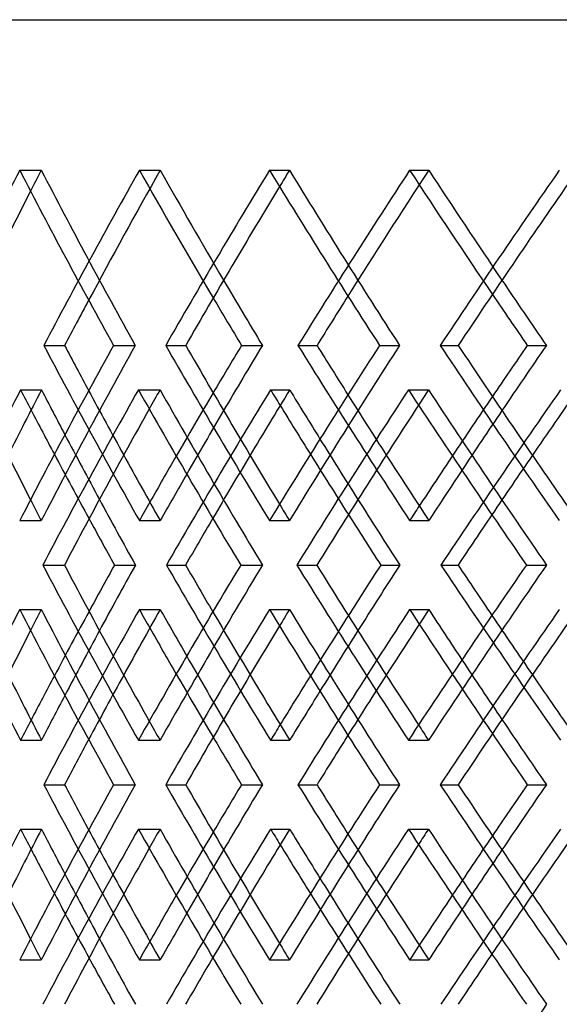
# Model space of a CAD drawing. Header units: millimetres. Extents: x -575 to 575, y -407 to 370.
# Tile 4 of 16: x -329 to -275, y -18 to 79. Entities that reach past the tile are written whole.
import ezdxf

# ---------------------------------------------------------------- set-up
doc = ezdxf.new("R2010")
doc.units = ezdxf.units.MM
doc.layers.add('HIDDEN', color=7, linetype='Continuous')
doc.layers.add('THICK', color=7, linetype='Continuous')

msp = doc.modelspace()

# ---------------------------------------------------------------- linework, layer by layer
at = {"layer": 'HIDDEN'}
for p, q in [((-328.624, 64.104), (-326.483, 64.104)), ((-316.775, 64.104), (-314.711, 64.104)), ((-303.892, 64.104), (-301.913, 64.104)), ((-290.019, 64.104), (-288.13, 64.104)), ((-326.237, 46.767), (-324.171, 46.767)), ((-319.336, 46.767), (-317.193, 46.767)), ((-301.076, 46.767), (-299.185, 46.767)), ((-292.995, 46.767), (-291.014, 46.767)), ((-328.534, 42.37), (-326.467, 42.37)), ((-316.873, 42.37), (-314.729, 42.37)), ((-303.786, 42.37), (-301.893, 42.37)), ((-290.133, 42.37), (-288.15, 42.37)), ((-328.624, 29.43), (-326.483, 29.43)), ((-316.775, 29.43), (-314.711, 29.43)), ((-303.892, 29.43), (-301.913, 29.43)), ((-290.019, 29.43), (-288.13, 29.43)), ((-314.097, 25.033), (-312.198, 25.033)), ((-306.741, 25.033), (-304.588, 25.033)), ((-286.918, 25.033), (-285.219, 25.033)), ((-278.455, 25.033), (-276.465, 25.033)), ((-328.624, 20.637), (-326.483, 20.637)), ((-316.775, 20.637), (-314.711, 20.637)), ((-303.892, 20.637), (-301.913, 20.637)), ((-290.019, 20.637), (-288.13, 20.637)), ((-328.534, 7.696), (-326.467, 7.696)), ((-316.873, 7.696), (-314.729, 7.696)), ((-303.786, 7.696), (-301.893, 7.696)), ((-290.133, 7.696), (-288.15, 7.696)), ((-326.237, 3.3), (-324.171, 3.3)), ((-319.336, 3.3), (-317.193, 3.3)), ((-301.076, 3.3), (-299.185, 3.3)), ((-292.995, 3.3), (-291.014, 3.3)), ((-328.534, -1.096), (-326.467, -1.096)), ((-316.873, -1.096), (-314.729, -1.096)), ((-303.786, -1.096), (-301.893, -1.096)), ((-290.133, -1.096), (-288.15, -1.096)), ((-328.624, -14.037), (-326.483, -14.037)), ((-316.775, -14.037), (-314.711, -14.037)), ((-303.892, -14.037), (-301.913, -14.037)), ((-290.019, -14.037), (-288.13, -14.037))]:
    msp.add_line(p, q, dxfattribs=at)
for centre, major_axis, ratio, start_param, end_param in [((0, 64.104), (331.972, 331.972), 0.564726, 2.084875, 2.090312), ((0, 64.104), (331.972, -331.972), 0.564726, -2.084875, -2.039385), ((0, 64.104), (339.401, 339.401), 0.527646, 2.056315, 2.101508), ((0, 64.104), (337.19, 337.19), 0.527646, 2.056315, 2.090071), ((0, 64.104), (339.401, -339.401), 0.527646, -2.056315, -2.023364), ((0, 64.104), (337.19, -337.19), 0.527646, -2.056315, -2.027755), ((0, 64.104), (342.133, 342.133), 0.491667, 2.027755, 2.032007), ((0, 64.104), (342.133, -342.133), 0.491667, -2.027755, -1.982266), ((0, 64.104), (349.071, 349.071), 0.456685, 1.999195, 2.044388), ((0, 64.104), (346.797, 346.797), 0.456685, 1.999195, 2.031859), ((0, 64.104), (349.071, -349.071), 0.456685, -1.999195, -1.967179), ((0, 64.104), (346.797, -346.797), 0.456685, -1.999195, -1.970635), ((0, 29.43), (331.972, 331.972), 0.564726, 2.039385, 2.084875), ((0, 29.43), (339.401, -339.401), 0.527646, -2.101508, -2.056315), ((0, 29.43), (342.133, 342.133), 0.491667, 1.982266, 2.027755), ((0, 29.43), (349.071, -349.071), 0.456685, -2.044388, -1.999195), ((0, 64.104), (339.401, 339.401), 0.527646, 2.11298, 2.158304), ((0, 20.637), (339.401, -339.401), 0.527646, -2.11298, -2.107767), ((0, 29.43), (337.19, -337.19), 0.527646, -2.090071, -2.073339), ((0, 20.637), (331.972, 331.972), 0.564726, 2.027839, 2.032822), ((0, 64.104), (331.972, -331.972), 0.564726, -2.027839, -1.982215), ((0, 64.104), (349.071, 349.071), 0.456685, 2.05586, 2.101184), ((0, 29.43), (339.401, 339.401), 0.527646, 2.023364, 2.039664), ((0, 20.637), (349.071, -349.071), 0.456685, -2.05586, -2.051824), ((0, 20.637), (342.133, 342.133), 0.491667, 1.970719, 1.974691), ((0, 64.104), (342.133, -342.133), 0.491667, -1.970719, -1.925096), ((0, 64.104), (357.603, 357.603), 0.389335, 1.99874, 2.044064), ((0, 29.43), (346.797, -346.797), 0.456685, -2.031859, -2.016219), ((0, 29.43), (349.071, 349.071), 0.456685, 1.967179, 1.982544), ((0, 29.43), (337.19, 337.19), 0.527646, 2.027755, 2.04423), ((0, 29.43), (346.797, 346.797), 0.456685, 1.970635, 1.986143), ((0, 20.637), (337.19, -337.19), 0.527646, -2.101703, -2.084875), ((0, 20.637), (346.797, -346.797), 0.456685, -2.043455, -2.027755), ((0, 20.637), (339.401, -339.401), 0.527646, -2.096336, -2.079714), ((0, 64.104), (346.797, 346.797), 0.456685, 2.073263, 2.089671), ((0, 20.637), (349.071, -349.071), 0.456685, -2.039217, -2.023679), ((0, 64.104), (355.273, 355.273), 0.389335, 2.016144, 2.03161), ((0, 29.43), (331.972, -331.972), 0.564726, -2.090312, -2.084875), ((0, 29.43), (339.401, 339.401), 0.527646, 2.051551, 2.056315), ((0, 29.43), (342.133, -342.133), 0.491667, -2.032007, -2.027755), ((0, 29.43), (349.071, 349.071), 0.456685, 1.995436, 1.999195), ((0, -14.037), (339.401, -339.401), 0.527646, -2.158304, -2.11298), ((0, -14.037), (331.972, 331.972), 0.564726, 1.982215, 2.027839), ((0, -14.037), (349.071, -349.071), 0.456685, -2.101184, -2.05586), ((0, -14.037), (342.133, 342.133), 0.491667, 1.925096, 1.970719), ((0, -14.037), (357.603, -357.603), 0.389335, -2.044064, -1.99874), ((0, 20.637), (331.972, 331.972), 0.564726, 2.084875, 2.090312), ((0, 20.637), (331.972, -331.972), 0.564726, -2.084875, -2.039385), ((0, 20.637), (339.401, 339.401), 0.527646, 2.056315, 2.101508), ((0, 20.637), (339.401, -339.401), 0.527646, -2.056315, -2.051551), ((0, 20.637), (342.133, 342.133), 0.491667, 2.027755, 2.032007), ((0, 20.637), (342.133, -342.133), 0.491667, -2.027755, -1.982266), ((0, 20.637), (349.071, 349.071), 0.456685, 1.999195, 2.044388), ((0, 20.637), (349.071, -349.071), 0.456685, -1.999195, -1.995436), ((0, 29.43), (339.401, 339.401), 0.527646, 2.079714, 2.096336), ((0, -14.037), (346.797, -346.797), 0.456685, -2.089671, -2.073263), ((0, 29.43), (349.071, 349.071), 0.456685, 2.023679, 2.039217), ((0, -14.037), (355.273, -355.273), 0.389335, -2.03161, -2.016144), ((0, 29.43), (337.19, 337.19), 0.527646, 2.084875, 2.101703), ((0, 29.43), (346.797, 346.797), 0.456685, 2.027755, 2.043455), ((0, 20.637), (337.19, -337.19), 0.527646, -2.04423, -2.027755), ((0, 20.637), (346.797, -346.797), 0.456685, -1.986143, -1.970635), ((0, 20.637), (337.19, 337.19), 0.527646, 2.073339, 2.090071), ((0, 20.637), (339.401, -339.401), 0.527646, -2.039664, -2.023364), ((0, 20.637), (346.797, 346.797), 0.456685, 2.016219, 2.031859), ((0, 20.637), (349.071, -349.071), 0.456685, -1.982544, -1.967179), ((0, 29.43), (339.401, 339.401), 0.527646, 2.107767, 2.11298), ((0, 29.43), (331.972, -331.972), 0.564726, -2.032822, -2.027839), ((0, 29.43), (349.071, 349.071), 0.456685, 2.051824, 2.05586), ((0, 29.43), (342.133, -342.133), 0.491667, -1.974691, -1.970719), ((0, -14.037), (331.972, 331.972), 0.564726, 2.039385, 2.084875), ((0, -14.037), (339.401, -339.401), 0.527646, -2.101508, -2.056315), ((0, -14.037), (342.133, 342.133), 0.491667, 1.982266, 2.027755), ((0, -14.037), (349.071, -349.071), 0.456685, -2.044388, -1.999195), ((0, 20.637), (339.401, 339.401), 0.527646, 2.11298, 2.158304), ((0, -22.83), (339.401, -339.401), 0.527646, -2.11298, -2.107767), ((0, -14.037), (337.19, -337.19), 0.527646, -2.090071, -2.073339), ((0, -22.83), (331.972, 331.972), 0.564726, 2.027839, 2.032822), ((0, 20.637), (331.972, -331.972), 0.564726, -2.027839, -1.982215), ((0, 20.637), (349.071, 349.071), 0.456685, 2.05586, 2.101184), ((0, -14.037), (339.401, 339.401), 0.527646, 2.023364, 2.039664), ((0, -22.83), (349.071, -349.071), 0.456685, -2.05586, -2.051824), ((0, -14.037), (346.797, -346.797), 0.456685, -2.031859, -2.016219), ((0, -22.83), (342.133, 342.133), 0.491667, 1.970719, 1.974691), ((0, 20.637), (342.133, -342.133), 0.491667, -1.970719, -1.925096), ((0, 20.637), (357.603, 357.603), 0.389335, 1.99874, 2.044064), ((0, -14.037), (349.071, 349.071), 0.456685, 1.967179, 1.982544), ((0, -14.037), (337.19, 337.19), 0.527646, 2.027755, 2.04423), ((0, -14.037), (346.797, 346.797), 0.456685, 1.970635, 1.986143), ((0, -22.83), (337.19, -337.19), 0.527646, -2.101703, -2.084875), ((0, -22.83), (346.797, -346.797), 0.456685, -2.043455, -2.027755), ((0, -22.83), (339.401, -339.401), 0.527646, -2.096336, -2.079714), ((0, 20.637), (346.797, 346.797), 0.456685, 2.073263, 2.089671), ((0, -22.83), (349.071, -349.071), 0.456685, -2.039217, -2.023679), ((0, 20.637), (355.273, 355.273), 0.389335, 2.016144, 2.03161), ((0, -14.037), (331.972, -331.972), 0.564726, -2.090312, -2.084875), ((0, -14.037), (339.401, 339.401), 0.527646, 2.051551, 2.056315), ((0, -14.037), (342.133, -342.133), 0.491667, -2.032007, -2.027755), ((0, -14.037), (349.071, 349.071), 0.456685, 1.995436, 1.999195), ((0, -57.504), (339.401, -339.401), 0.527646, -2.158304, -2.11298), ((0, -57.504), (342.133, 342.133), 0.491667, 1.925096, 1.970719)]:
    msp.add_ellipse(centre, major_axis=major_axis, ratio=ratio, start_param=start_param, end_param=end_param, dxfattribs=at)
at = {"layer": 'THICK'}
for p, q in [((-575, 79), (575, 79)), ((-314.169, 46.767), (-312.187, 46.767)), ((-306.666, 46.767), (-304.6, 46.767)), ((-287.001, 46.767), (-285.206, 46.767)), ((-278.369, 46.767), (-276.478, 46.767)), ((-326.332, 25.033), (-324.191, 25.033)), ((-319.236, 25.033), (-317.172, 25.033)), ((-301.188, 25.033), (-299.208, 25.033)), ((-292.879, 25.033), (-290.989, 25.033)), ((-314.169, 3.3), (-312.187, 3.3)), ((-306.666, 3.3), (-304.6, 3.3)), ((-287.001, 3.3), (-285.206, 3.3)), ((-278.369, 3.3), (-276.478, 3.3))]:
    msp.add_line(p, q, dxfattribs=at)
for centre, major_axis, ratio, start_param, end_param in [((0, 64.104), (334.149, 334.149), 0.564726, 2.084875, 2.130068), ((0, 64.104), (334.149, -334.149), 0.564726, -2.084875, -2.039682), ((0, 64.104), (344.377, 344.377), 0.491667, 2.027755, 2.072948), ((0, 64.104), (344.377, -344.377), 0.491667, -2.027755, -1.982562), ((0, 64.104), (353.481, 353.481), 0.422604, 1.970635, 2.015828), ((0, 64.104), (342.133, 342.133), 0.491667, 2.032007, 2.073245), ((0, 64.104), (351.178, 351.178), 0.422604, 1.974009, 2.016125), ((0, 64.104), (331.972, 331.972), 0.564726, 2.090312, 2.130365), ((0, 64.104), (337.19, -337.19), 0.527646, -2.027755, -2.010826), ((0, 64.104), (346.797, -346.797), 0.456685, -1.970635, -1.953706), ((0, 64.104), (346.797, 346.797), 0.456685, 2.031859, 2.044685), ((0, 64.104), (349.071, -349.071), 0.456685, -1.967179, -1.954002), ((0, 64.104), (337.19, 337.19), 0.527646, 2.090071, 2.101805), ((0, 64.104), (339.401, -339.401), 0.527646, -2.023364, -2.011122), ((0, 29.43), (331.972, -331.972), 0.564726, -2.130365, -2.090312), ((0, 29.43), (334.149, 334.149), 0.564726, 2.039682, 2.084875), ((0, 29.43), (337.19, -337.19), 0.527646, -2.101805, -2.090071), ((0, 29.43), (344.377, -344.377), 0.491667, -2.072948, -2.027755), ((0, 29.43), (342.133, -342.133), 0.491667, -2.073245, -2.032007), ((0, 29.43), (339.401, 339.401), 0.527646, 2.011122, 2.023364), ((0, 29.43), (337.19, 337.19), 0.527646, 2.010826, 2.027755), ((0, 29.43), (344.377, 344.377), 0.491667, 1.982562, 2.027755), ((0, 29.43), (346.797, -346.797), 0.456685, -2.044685, -2.031859), ((0, 29.43), (353.481, -353.481), 0.422604, -2.015828, -1.970635), ((0, 29.43), (351.178, -351.178), 0.422604, -2.016125, -1.974009), ((0, 29.43), (349.071, 349.071), 0.456685, 1.954002, 1.967179), ((0, 29.43), (346.797, 346.797), 0.456685, 1.953706, 1.970635), ((0, 64.104), (337.19, 337.19), 0.527646, 2.113352, 2.130383), ((0, 20.637), (337.19, -337.19), 0.527646, -2.113352, -2.101703), ((0, 20.637), (334.149, 334.149), 0.564726, 2.028211, 2.073418), ((0, 64.104), (334.149, -334.149), 0.564726, -2.028211, -1.982887), ((0, 64.104), (346.797, 346.797), 0.456685, 2.056232, 2.073263), ((0, 20.637), (346.797, -346.797), 0.456685, -2.056232, -2.043455), ((0, 20.637), (344.377, 344.377), 0.491667, 1.971091, 2.016299), ((0, 64.104), (344.377, -344.377), 0.491667, -1.971091, -1.925767), ((0, 64.104), (355.273, 355.273), 0.389335, 1.999112, 2.016144), ((0, 20.637), (339.401, -339.401), 0.527646, -2.107767, -2.096336), ((0, 20.637), (331.972, 331.972), 0.564726, 2.032822, 2.073343), ((0, 20.637), (349.071, -349.071), 0.456685, -2.051824, -2.039217), ((0, 20.637), (342.133, 342.133), 0.491667, 1.974691, 2.016223), ((0, 29.43), (337.19, -337.19), 0.527646, -2.073339, -2.056315), ((0, 29.43), (339.401, 339.401), 0.527646, 2.039664, 2.051551), ((0, 29.43), (346.797, -346.797), 0.456685, -2.016219, -1.999195), ((0, 29.43), (349.071, 349.071), 0.456685, 1.982544, 1.995436), ((0, 29.43), (346.797, 346.797), 0.456685, 1.986143, 1.999195), ((0, 29.43), (337.19, 337.19), 0.527646, 2.04423, 2.056315), ((0, 20.637), (337.19, -337.19), 0.527646, -2.084875, -2.067847), ((0, 20.637), (346.797, -346.797), 0.456685, -2.027755, -2.010727), ((0, 20.637), (339.401, -339.401), 0.527646, -2.079714, -2.067772), ((0, 64.104), (346.797, 346.797), 0.456685, 2.089671, 2.101855), ((0, 20.637), (349.071, -349.071), 0.456685, -2.023679, -2.010652), ((0, 64.104), (355.273, 355.273), 0.389335, 2.03161, 2.044735), ((0, 29.43), (334.149, -334.149), 0.564726, -2.073418, -2.028211), ((0, 29.43), (331.972, -331.972), 0.564726, -2.073343, -2.032822), ((0, 29.43), (339.401, 339.401), 0.527646, 2.067772, 2.079714), ((0, 29.43), (337.19, 337.19), 0.527646, 2.067847, 2.084875), ((0, -14.037), (334.149, 334.149), 0.564726, 1.982887, 2.028211), ((0, -14.037), (346.797, -346.797), 0.456685, -2.101855, -2.089671), ((0, 29.43), (344.377, -344.377), 0.491667, -2.016299, -1.971091), ((0, 29.43), (342.133, -342.133), 0.491667, -2.016223, -1.974691), ((0, 29.43), (349.071, 349.071), 0.456685, 2.010652, 2.023679), ((0, 29.43), (346.797, 346.797), 0.456685, 2.010727, 2.027755), ((0, -14.037), (344.377, 344.377), 0.491667, 1.925767, 1.971091), ((0, -14.037), (355.273, -355.273), 0.389335, -2.044735, -2.03161), ((0, 20.637), (334.149, 334.149), 0.564726, 2.084875, 2.130068), ((0, 20.637), (334.149, -334.149), 0.564726, -2.084875, -2.039682), ((0, 20.637), (337.19, 337.19), 0.527646, 2.056315, 2.073339), ((0, 20.637), (337.19, -337.19), 0.527646, -2.056315, -2.04423), ((0, 20.637), (344.377, 344.377), 0.491667, 2.027755, 2.072948), ((0, 20.637), (344.377, -344.377), 0.491667, -2.027755, -1.982562), ((0, 20.637), (346.797, 346.797), 0.456685, 1.999195, 2.016219), ((0, 20.637), (346.797, -346.797), 0.456685, -1.999195, -1.986143), ((0, 20.637), (353.481, 353.481), 0.422604, 1.970635, 2.015828), ((0, 20.637), (331.972, 331.972), 0.564726, 2.090312, 2.130365), ((0, 20.637), (339.401, -339.401), 0.527646, -2.051551, -2.039664), ((0, 20.637), (342.133, 342.133), 0.491667, 2.032007, 2.073245), ((0, 20.637), (349.071, -349.071), 0.456685, -1.995436, -1.982544), ((0, 20.637), (351.178, 351.178), 0.422604, 1.974009, 2.016125), ((0, -14.037), (337.19, -337.19), 0.527646, -2.130383, -2.113352), ((0, 29.43), (339.401, 339.401), 0.527646, 2.096336, 2.107767), ((0, -14.037), (346.797, -346.797), 0.456685, -2.073263, -2.056232), ((0, 29.43), (349.071, 349.071), 0.456685, 2.039217, 2.051824), ((0, -14.037), (355.273, -355.273), 0.389335, -2.016144, -1.999112), ((0, 29.43), (337.19, 337.19), 0.527646, 2.101703, 2.113352), ((0, 29.43), (346.797, 346.797), 0.456685, 2.043455, 2.056232), ((0, 20.637), (337.19, -337.19), 0.527646, -2.027755, -2.010826), ((0, 20.637), (346.797, -346.797), 0.456685, -1.970635, -1.953706), ((0, 20.637), (339.401, -339.401), 0.527646, -2.023364, -2.011122), ((0, 20.637), (346.797, 346.797), 0.456685, 2.031859, 2.044685), ((0, 20.637), (349.071, -349.071), 0.456685, -1.967179, -1.954002), ((0, 20.637), (337.19, 337.19), 0.527646, 2.090071, 2.101805), ((0, -14.037), (331.972, -331.972), 0.564726, -2.130365, -2.090312), ((0, -14.037), (334.149, 334.149), 0.564726, 2.039682, 2.084875), ((0, -14.037), (337.19, -337.19), 0.527646, -2.101805, -2.090071), ((0, -14.037), (344.377, -344.377), 0.491667, -2.072948, -2.027755), ((0, -14.037), (342.133, -342.133), 0.491667, -2.073245, -2.032007), ((0, -14.037), (339.401, 339.401), 0.527646, 2.011122, 2.023364), ((0, -14.037), (337.19, 337.19), 0.527646, 2.010826, 2.027755), ((0, -14.037), (344.377, 344.377), 0.491667, 1.982562, 2.027755), ((0, -14.037), (346.797, -346.797), 0.456685, -2.044685, -2.031859), ((0, -14.037), (353.481, -353.481), 0.422604, -2.015828, -1.970635), ((0, -14.037), (351.178, -351.178), 0.422604, -2.016125, -1.974009), ((0, -14.037), (349.071, 349.071), 0.456685, 1.954002, 1.967179), ((0, -14.037), (346.797, 346.797), 0.456685, 1.953706, 1.970635), ((0, 20.637), (337.19, 337.19), 0.527646, 2.113352, 2.130383), ((0, -22.83), (337.19, -337.19), 0.527646, -2.113352, -2.101703), ((0, -22.83), (334.149, 334.149), 0.564726, 2.028211, 2.073418), ((0, 20.637), (334.149, -334.149), 0.564726, -2.028211, -1.982887), ((0, 20.637), (346.797, 346.797), 0.456685, 2.056232, 2.073263), ((0, -22.83), (346.797, -346.797), 0.456685, -2.056232, -2.043455), ((0, -22.83), (344.377, 344.377), 0.491667, 1.971091, 2.016299), ((0, 20.637), (344.377, -344.377), 0.491667, -1.971091, -1.925767), ((0, 20.637), (355.273, 355.273), 0.389335, 1.999112, 2.016144), ((0, -22.83), (349.071, -349.071), 0.456685, -2.051824, -2.039217), ((0, -22.83), (342.133, 342.133), 0.491667, 1.974691, 2.016223), ((0, -22.83), (339.401, -339.401), 0.527646, -2.107767, -2.096336), ((0, -22.83), (331.972, 331.972), 0.564726, 2.032822, 2.073343), ((0, -14.037), (337.19, -337.19), 0.527646, -2.073339, -2.056315), ((0, -14.037), (339.401, 339.401), 0.527646, 2.039664, 2.051551), ((0, -14.037), (346.797, -346.797), 0.456685, -2.016219, -1.999195), ((0, -14.037), (349.071, 349.071), 0.456685, 1.982544, 1.995436), ((0, -14.037), (337.19, 337.19), 0.527646, 2.04423, 2.056315), ((0, -14.037), (346.797, 346.797), 0.456685, 1.986143, 1.999195), ((0, -22.83), (337.19, -337.19), 0.527646, -2.084875, -2.067847), ((0, -22.83), (346.797, -346.797), 0.456685, -2.027755, -2.010727), ((0, -22.83), (349.071, -349.071), 0.456685, -2.023679, -2.010652), ((0, 20.637), (355.273, 355.273), 0.389335, 2.03161, 2.044735), ((0, -22.83), (339.401, -339.401), 0.527646, -2.079714, -2.067772), ((0, 20.637), (346.797, 346.797), 0.456685, 2.089671, 2.101855)]:
    msp.add_ellipse(centre, major_axis=major_axis, ratio=ratio, start_param=start_param, end_param=end_param, dxfattribs=at)

doc.saveas('drawing.dxf')
